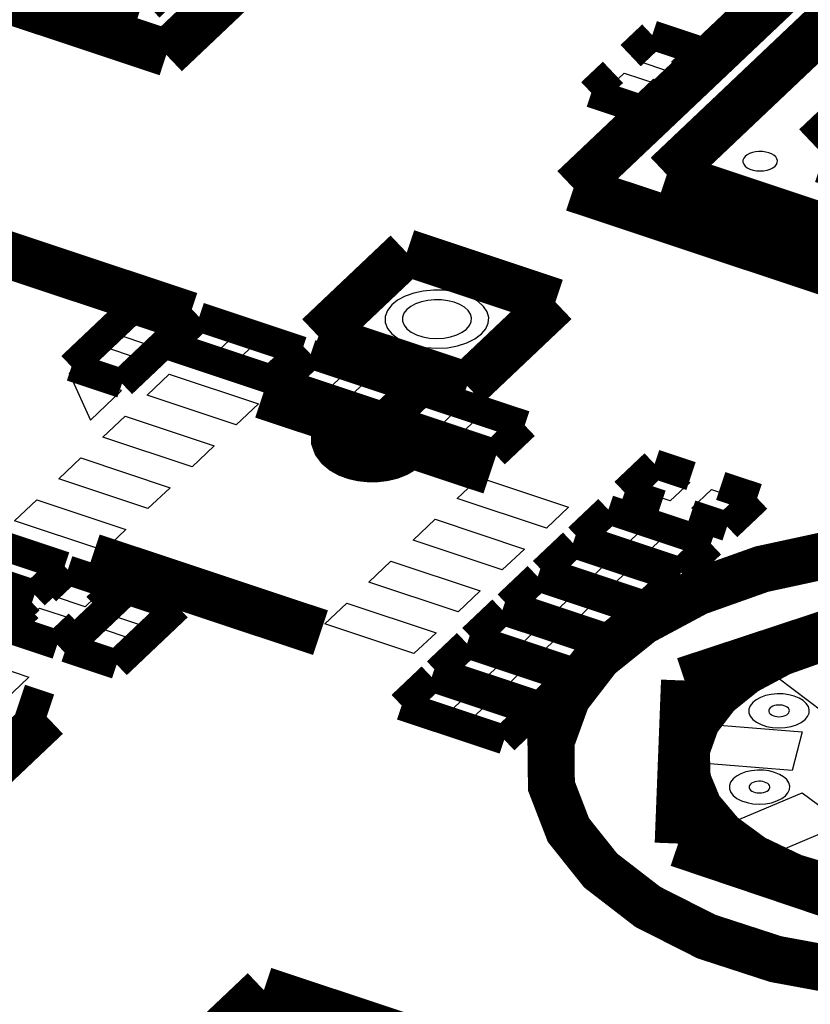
# Model space of a CAD drawing. Extents: x 0 to 1189, y 0 to 841.
# Tile 96 of 256: x 571 to 575, y 323 to 328. Entities that reach past the tile are written whole.
import ezdxf

# ---------------------------------------------------------------- set-up
doc = ezdxf.new("R2010")
doc.units = 0
doc.header["$LTSCALE"] = 65.395
doc.layers.get('0').update_dxf_attribs({"linetype": 'CONTINUOUS'})

msp = doc.modelspace()

# ---------------------------------------------------------------- linework, layer by layer
at = {"color": 7, "linetype": 'Continuous'}
for p, q in [((574.2046, 327.6377), (574.301, 327.7291)), ((574.301, 327.7291), (574.4691, 327.6731)), ((574.4691, 327.6731), (574.3728, 327.5818)), ((574.3728, 327.5818), (574.2046, 327.6377)), ((574.0421, 327.4837), (574.1385, 327.5751)), ((574.1385, 327.5751), (574.3066, 327.5191)), ((574.3066, 327.5191), (574.2103, 327.4278)), ((574.2103, 327.4278), (574.0421, 327.4837)), ((571.5318, 326.2299), (571.6282, 326.3213)), ((571.6282, 326.3213), (571.7963, 326.2653)), ((571.7963, 326.2653), (571.6999, 326.174)), ((571.8716, 326.185), (571.9715, 326.2797)), ((571.9715, 326.2797), (572.1337, 326.2258)), ((571.6999, 326.174), (571.5318, 326.2299)), ((572.0338, 326.1311), (571.8716, 326.185)), ((572.1337, 326.2258), (572.0338, 326.1311)), ((572.1451, 326.094), (572.245, 326.1887)), ((572.245, 326.1887), (572.4072, 326.1348)), ((571.3693, 326.0759), (571.4657, 326.1673)), ((571.4657, 326.1673), (571.6338, 326.1113)), ((572.4072, 326.1348), (572.3072, 326.0401)), ((571.6338, 326.1113), (571.5374, 326.02)), ((572.3072, 326.0401), (572.1451, 326.094)), ((572.4448, 325.9943), (572.5447, 326.089)), ((572.5447, 326.089), (572.7069, 326.0351)), ((571.554, 325.9426), (571.2838, 326.0325)), ((571.2838, 326.0325), (571.3934, 325.7904)), ((571.5374, 326.02), (571.3693, 326.0759)), ((572.7069, 326.0351), (572.607, 325.9404)), ((571.6851, 325.9185), (571.7986, 326.0261)), ((571.7986, 326.0261), (572.2572, 325.8736)), ((572.607, 325.9404), (572.4448, 325.9943)), ((572.7182, 325.9033), (572.8182, 325.998)), ((572.8182, 325.998), (572.9803, 325.9441)), ((571.3934, 325.7904), (571.554, 325.9426)), ((572.9803, 325.9441), (572.8804, 325.8494)), ((572.1436, 325.766), (571.6851, 325.9185)), ((572.8804, 325.8494), (572.7182, 325.9033)), ((573.018, 325.8036), (573.1179, 325.8983)), ((573.1179, 325.8983), (573.2801, 325.8444)), ((572.2572, 325.8736), (572.1436, 325.766)), ((573.2801, 325.8444), (573.1801, 325.7497)), ((571.458, 325.7033), (571.5716, 325.8109)), ((571.5716, 325.8109), (572.0301, 325.6583)), ((573.1801, 325.7497), (573.018, 325.8036)), ((573.2914, 325.7127), (573.3913, 325.8073)), ((573.3913, 325.8073), (573.5535, 325.7534)), ((573.5535, 325.7534), (573.4536, 325.6587)), ((571.9166, 325.5507), (571.458, 325.7033)), ((573.4536, 325.6587), (573.2914, 325.7127)), ((572.0301, 325.6583), (571.9166, 325.5507)), ((571.2309, 325.4881), (571.3445, 325.5957)), ((571.3445, 325.5957), (571.803, 325.4431)), ((574.2131, 325.4293), (574.313, 325.524)), ((574.313, 325.524), (574.4752, 325.47)), ((571.6895, 325.3355), (571.2309, 325.4881)), ((573.2798, 325.388), (573.3933, 325.4956)), ((573.3933, 325.4956), (573.8518, 325.343)), ((571.803, 325.4431), (571.6895, 325.3355)), ((574.3752, 325.3753), (574.2131, 325.4293)), ((574.4752, 325.47), (574.3752, 325.3753)), ((574.4865, 325.3383), (574.5864, 325.433)), ((574.5864, 325.433), (574.7486, 325.379)), ((571.0039, 325.2729), (571.1174, 325.3805)), ((571.1174, 325.3805), (571.5759, 325.2279)), ((573.7383, 325.2354), (573.2798, 325.388)), ((574.7486, 325.379), (574.6487, 325.2843)), ((573.8518, 325.343), (573.7383, 325.2354)), ((574.6487, 325.2843), (574.4865, 325.3383)), ((571.4624, 325.1203), (571.0039, 325.2729)), ((573.0527, 325.1727), (573.1662, 325.2804)), ((573.1662, 325.2804), (573.6248, 325.1278)), ((573.9755, 325.1943), (574.0754, 325.289)), ((574.0754, 325.289), (574.2375, 325.235)), ((571.5759, 325.2279), (571.4624, 325.1203)), ((574.2375, 325.235), (574.1376, 325.1403)), ((573.5112, 325.0202), (573.0527, 325.1727)), ((574.1376, 325.1403), (573.9755, 325.1943)), ((574.2489, 325.1033), (574.3488, 325.198)), ((574.3488, 325.198), (574.511, 325.1441)), ((573.6248, 325.1278), (573.5112, 325.0202)), ((574.511, 325.1441), (574.4111, 325.0494)), ((571.0259, 325.0823), (571.1881, 325.0284)), ((573.7938, 325.0221), (573.8937, 325.1168)), ((573.8937, 325.1168), (574.0559, 325.0629)), ((574.4111, 325.0494), (574.2489, 325.1033)), ((571.1881, 325.0284), (571.0882, 324.9337)), ((572.8256, 324.9575), (572.9391, 325.0651)), ((572.9391, 325.0651), (573.3977, 324.9126)), ((573.956, 324.9682), (573.7938, 325.0221)), ((574.0559, 325.0629), (573.956, 324.9682)), ((574.0672, 324.9312), (574.1672, 325.0258)), ((574.1672, 325.0258), (574.3293, 324.9719)), ((571.0882, 324.9337), (570.926, 324.9876)), ((571.1988, 324.8869), (571.2952, 324.9782)), ((571.2952, 324.9782), (571.4634, 324.9223)), ((574.3293, 324.9719), (574.2294, 324.8772)), ((571.4634, 324.9223), (571.367, 324.8309)), ((573.2841, 324.805), (572.8256, 324.9575)), ((573.6121, 324.85), (573.712, 324.9447)), ((573.712, 324.9447), (573.8742, 324.8907)), ((574.2294, 324.8772), (574.0672, 324.9312)), ((571.367, 324.8309), (571.1988, 324.8869)), ((571.5045, 324.7852), (571.6009, 324.8765)), ((571.6009, 324.8765), (571.769, 324.8206)), ((573.3977, 324.9126), (573.2841, 324.805)), ((573.8742, 324.8907), (573.7743, 324.796)), ((571.0363, 324.7329), (571.1327, 324.8242)), ((571.1327, 324.8242), (571.3009, 324.7683)), ((571.769, 324.8206), (571.6727, 324.7292)), ((572.5985, 324.7423), (572.712, 324.8499)), ((572.712, 324.8499), (573.1706, 324.6974)), ((573.7743, 324.796), (573.6121, 324.85)), ((573.8856, 324.759), (573.9855, 324.8537)), ((573.9855, 324.8537), (574.1477, 324.7997)), ((571.3009, 324.7683), (571.2045, 324.6769)), ((571.6727, 324.7292), (571.5045, 324.7852)), ((573.4305, 324.6778), (573.5304, 324.7725)), ((573.5304, 324.7725), (573.6925, 324.7185)), ((574.1477, 324.7997), (574.0477, 324.705)), ((570.2372, 324.7486), (571.0779, 324.4689)), ((571.2045, 324.6769), (571.0363, 324.7329)), ((571.342, 324.6312), (571.4384, 324.7225)), ((571.4384, 324.7225), (571.6065, 324.6666)), ((573.057, 324.5898), (572.5985, 324.7423)), ((573.6925, 324.7185), (573.5926, 324.6238)), ((574.0477, 324.705), (573.8856, 324.759)), ((571.6065, 324.6666), (571.5102, 324.5752)), ((573.1706, 324.6974), (573.057, 324.5898)), ((573.5926, 324.6238), (573.4305, 324.6778)), ((573.7039, 324.5868), (573.8038, 324.6815)), ((573.8038, 324.6815), (573.966, 324.6275)), ((571.5102, 324.5752), (571.342, 324.6312)), ((573.966, 324.6275), (573.8661, 324.5329)), ((574.8526, 324.5212), (575.1375, 324.6413)), ((573.2488, 324.5056), (573.3487, 324.6003)), ((573.3487, 324.6003), (573.5109, 324.5463)), ((573.8661, 324.5329), (573.7039, 324.5868)), ((573.5109, 324.5463), (573.411, 324.4517)), ((575.1614, 324.2894), (574.8526, 324.5212)), ((571.0779, 324.4689), (570.6464, 324.06)), ((573.411, 324.4517), (573.2488, 324.5056)), ((573.5222, 324.4146), (573.6222, 324.5093)), ((573.6222, 324.5093), (573.7843, 324.4554)), ((573.0671, 324.3334), (573.167, 324.4281)), ((573.167, 324.4281), (573.3292, 324.3742)), ((573.6844, 324.3607), (573.5222, 324.4146)), ((573.7843, 324.4554), (573.6844, 324.3607)), ((573.3292, 324.3742), (573.2293, 324.2795)), ((573.2293, 324.2795), (573.0671, 324.3334)), ((573.3406, 324.2425), (573.4405, 324.3372)), ((573.4405, 324.3372), (573.6027, 324.2832)), ((573.6027, 324.2832), (573.5027, 324.1885)), ((573.5027, 324.1885), (573.3406, 324.2425)), ((574.492, 324.0302), (574.543, 324.2282)), ((574.543, 324.2282), (575.0532, 324.1875)), ((575.0532, 324.1875), (575.0024, 323.9895)), ((575.0024, 323.9895), (574.492, 324.0302)), ((574.641, 323.7004), (575.0539, 323.8746)), ((575.0539, 323.8746), (575.2668, 323.7148)), ((575.2668, 323.7148), (574.8538, 323.5405)), ((574.8538, 323.5405), (574.641, 323.7004))]:
    msp.add_line(p, q, dxfattribs=at)
for points, const_width in [([(571.905, 326.3292), (549.6276, 333.741)], 0.2416), ([(575.1849, 330.8982), (571.7808, 327.672)], 0.2416), ([(574.7052, 330.8288), (571.6655, 327.9479)], 0.2416), ([(573.8777, 326.9829), (577.275, 330.2028)], 0.2416), ([(571.6655, 327.9479), (565.0337, 330.1543)], 0.2416), ([(571.7875, 327.6784), (564.5541, 330.085)], 0.2416), ([(574.3574, 327.0523), (577.3971, 329.9332)], 0.2416), ([(575.1207, 327.1978), (577.5802, 329.5288)], 0.2416), ([(574.2824, 327.7701), (574.1711, 327.6647)], 0.151), ([(574.5422, 327.6837), (574.2824, 327.7701)], 0.151), ([(574.431, 327.5782), (574.5422, 327.6837)], 0.151), ([(574.0803, 327.5786), (573.969, 327.4732)], 0.151), ([(574.2289, 327.3867), (574.3401, 327.4922)], 0.151), ([(573.969, 327.4732), (574.2289, 327.3867)], 0.151), ([(577.6344, 326.3055), (575.1575, 327.1295)], 0.2416), ([(580.9891, 324.8459), (574.3574, 327.0523)], 0.2416), ([(581.1112, 324.5763), (573.8777, 326.9829)], 0.2416), ([(573.02, 326.652), (572.5658, 326.2216)], 0.2416), ([(573.7842, 326.3977), (573.02, 326.652)], 0.2416), ([(573.3301, 325.9673), (573.7842, 326.3977)], 0.2416), ([(571.6096, 326.3623), (571.2962, 326.0653)], 0.151), ([(571.8694, 326.2759), (571.6096, 326.3623)], 0.151), ([(571.9529, 326.3208), (571.7985, 326.1745)], 0.151), ([(572.4803, 326.1454), (571.9529, 326.3208)], 0.151), ([(571.556, 325.9789), (571.8694, 326.2759)], 0.151), ([(572.5658, 326.2216), (573.3301, 325.9673)], 0.2416), ([(571.7985, 326.1745), (572.3258, 325.999)], 0.151), ([(572.3258, 325.999), (572.4803, 326.1454)], 0.151), ([(572.5261, 326.1301), (572.3717, 325.9838)], 0.151), ([(573.0534, 325.9547), (572.5261, 326.1301)], 0.151), ([(571.2962, 326.0653), (571.556, 325.9789)], 0.151), ([(572.2792, 325.9183), (573.4526, 325.5279)], 0.2416), ([(572.3717, 325.9838), (572.899, 325.8083)], 0.151), ([(572.899, 325.8083), (573.0534, 325.9547)], 0.151), ([(573.0993, 325.9394), (572.9449, 325.7931)], 0.151), ([(573.6266, 325.764), (573.0993, 325.9394)], 0.151), ([(572.6918, 325.7715), (572.6704, 325.7536), (572.6555, 325.7333), (572.6479, 325.7118), (572.648, 325.6903), (572.6558, 325.6688), (572.6709, 325.6487), (572.6924, 325.6309), (572.7201, 325.6155), (572.7527, 325.6036), (572.7883, 325.5956), (572.8266, 325.5917), (572.8655, 325.5921), (572.9029, 325.5966), (572.9387, 325.6054), (572.9707, 325.618), (572.9976, 325.6338)], 0.2416), ([(572.9449, 325.7931), (573.4722, 325.6176)], 0.151), ([(573.4722, 325.6176), (573.6266, 325.764)], 0.151), ([(572.9976, 325.6338), (573.0001, 325.6357), (573.0025, 325.6375), (573.0049, 325.6394), (573.0072, 325.6413), (573.0094, 325.6433), (573.0118, 325.6455)], 0.2416), ([(574.2944, 325.5651), (574.14, 325.4187)], 0.151), ([(574.4816, 325.5028), (574.2944, 325.5651)], 0.151), ([(574.8217, 325.3896), (574.6345, 325.4519)], 0.151), ([(574.14, 325.4187), (574.3272, 325.3564)], 0.151), ([(574.6673, 325.2433), (574.8217, 325.3896)], 0.151), ([(574.0568, 325.3301), (573.9024, 325.1837)], 0.151), ([(574.5841, 325.1546), (574.0568, 325.3301)], 0.151), ([(574.48, 325.3056), (574.6673, 325.2433)], 0.151), ([(571.2612, 325.0389), (570.7339, 325.2144)], 0.151), ([(573.8751, 325.1579), (573.7207, 325.0116)], 0.151), ([(574.4024, 324.9825), (573.8751, 325.1579)], 0.151), ([(573.9024, 325.1837), (574.4297, 325.0083)], 0.151), ([(577.4213, 323.4682), (577.5847, 323.6645), (577.6784, 323.8786), (577.6949, 324.0988), (577.6355, 324.3127), (577.5003, 324.5193), (577.2951, 324.7068), (577.0331, 324.8651), (576.7153, 324.9936), (576.3585, 325.0842), (575.9835, 325.1328), (575.5918, 325.1392), (575.2053, 325.102), (574.8455, 325.0243), (574.5138, 324.9064), (574.2299, 324.7541), (574.0058, 324.5741)], 0.2416), ([(574.4297, 325.0083), (574.5841, 325.1546)], 0.151), ([(572.5765, 324.6975), (571.4031, 325.0879)], 0.2416), ([(570.5795, 325.068), (571.1068, 324.8926)], 0.151), ([(571.0796, 324.8668), (570.5522, 325.0422)], 0.151), ([(571.1068, 324.8926), (571.2612, 325.0389)], 0.151), ([(571.2766, 325.0193), (571.1653, 324.9138)], 0.151), ([(571.5365, 324.9328), (571.2766, 325.0193)], 0.151), ([(573.7207, 325.0116), (574.248, 324.8361)], 0.151), ([(573.6934, 324.9857), (573.539, 324.8394)], 0.151), ([(574.2208, 324.8103), (573.6934, 324.9857)], 0.151), ([(574.248, 324.8361), (574.4024, 324.9825)], 0.151), ([(571.5823, 324.9176), (571.2689, 324.6206)], 0.151), ([(571.4252, 324.8274), (571.5365, 324.9328)], 0.151), ([(571.8421, 324.8311), (571.5823, 324.9176)], 0.151), ([(574.4482, 324.4515), (575.747, 324.8801)], 0.2416), ([(570.9251, 324.7204), (571.0796, 324.8668)], 0.151), ([(571.0745, 324.8277), (570.9632, 324.7223)], 0.151), ([(571.5288, 324.5341), (571.8421, 324.8311)], 0.151), ([(573.5118, 324.8136), (573.3574, 324.6672)], 0.151), ([(574.0391, 324.6381), (573.5118, 324.8136)], 0.151), ([(573.539, 324.8394), (574.0663, 324.6639)], 0.151), ([(574.0663, 324.6639), (574.2208, 324.8103)], 0.151), ([(576.8194, 323.6684), (576.9249, 323.7951), (576.9853, 323.9332), (576.996, 324.0753), (576.9576, 324.2133), (576.8704, 324.3466), (576.738, 324.4675), (576.569, 324.5696), (576.364, 324.6526), (576.1338, 324.711), (575.8918, 324.7424), (575.6391, 324.7465), (575.3898, 324.7225), (575.1577, 324.6723), (574.9437, 324.5963), (574.7605, 324.498), (574.6159, 324.3819)], 0.2416), ([(571.2231, 324.6358), (571.3344, 324.7413)], 0.151), ([(570.9632, 324.7223), (571.2231, 324.6358)], 0.151), ([(573.3301, 324.6414), (573.1757, 324.495)], 0.151), ([(573.8574, 324.4659), (573.3301, 324.6414)], 0.151), ([(573.3574, 324.6672), (573.8847, 324.4918)], 0.151), ([(571.2689, 324.6206), (571.5288, 324.5341)], 0.151), ([(574.0058, 324.5741), (573.8443, 324.3646), (573.7615, 324.1372), (573.7639, 323.9092), (573.8513, 323.6826), (574.0171, 323.4747), (574.2597, 323.2875), (574.5608, 323.1351), (574.9174, 323.0191), (575.3026, 322.9481), (575.7125, 322.923), (576.123, 322.9464), (576.5097, 323.0157), (576.869, 323.1302), (577.1735, 323.2813), (577.4213, 323.4682)], 0.2416), ([(573.8847, 324.4918), (574.0391, 324.6381)], 0.151), ([(573.1757, 324.495), (573.703, 324.3196)], 0.151), ([(574.4156, 323.6133), (574.4482, 324.4515)], 0.2416), ([(573.1484, 324.4692), (572.994, 324.3229)], 0.151), ([(573.6758, 324.2938), (573.1484, 324.4692)], 0.151), ([(573.703, 324.3196), (573.8574, 324.4659)], 0.151), ([(574.6159, 324.3819), (574.5104, 324.2444), (574.4575, 324.0951), (574.4619, 323.943), (574.5234, 323.7949), (574.6391, 323.6576), (574.8008, 323.539), (575.0066, 323.4406), (575.2469, 323.3685)], 0.2416), ([(571.0191, 324.3153), (571.1692, 324.2653)], 0.2416), ([(571.1692, 324.2653), (569.864, 323.0282)], 0.2416), ([(572.994, 324.3229), (573.5213, 324.1474)], 0.151), ([(573.5213, 324.1474), (573.6758, 324.2938)], 0.151), ([(575.7064, 323.178), (574.4156, 323.6133)], 0.2416), ([(572.2856, 322.8592), (570.4618, 321.1307)], 0.2416), ([(573.0158, 322.6163), (572.2856, 322.8592)], 0.2416)]:
    msp.add_lwpolyline(points, dxfattribs=dict(at, const_width=const_width))
for points in [[(574.7596, 327.1461), (574.7523, 327.1366), (574.7486, 327.1264), (574.7487, 327.1161), (574.7526, 327.1059), (574.7601, 327.0965), (574.771, 327.0881), (574.7846, 327.0812), (574.8007, 327.076), (574.818, 327.0728), (574.8365, 327.0717), (574.855, 327.0727), (574.8724, 327.0758), (574.8886, 327.081), (574.9023, 327.0878), (574.9135, 327.0962)], [(574.9135, 327.0962), (574.9209, 327.1051), (574.9251, 327.1147), (574.9258, 327.1246), (574.9231, 327.1343), (574.9171, 327.1436), (574.9078, 327.152), (574.896, 327.1592), (574.8817, 327.165), (574.8656, 327.169), (574.8487, 327.1712), (574.8311, 327.1715), (574.8136, 327.1698), (574.7974, 327.1663), (574.7825, 327.161), (574.7697, 327.1542), (574.7596, 327.1461)], [(573.4043, 326.2334), (573.4264, 326.2599), (573.4391, 326.2889), (573.4413, 326.3186), (573.4333, 326.3475), (573.415, 326.3755), (573.3872, 326.4008), (573.3518, 326.4222), (573.3089, 326.4396), (573.2606, 326.4518), (573.2099, 326.4584), (573.157, 326.4593), (573.1048, 326.4542), (573.0561, 326.4437), (573.0113, 326.4278), (572.9729, 326.4072), (572.9426, 326.3829)], [(573.3279, 326.2588), (573.3426, 326.2765), (573.351, 326.2958), (573.3525, 326.3156), (573.3472, 326.3349), (573.335, 326.3535), (573.3165, 326.3704), (573.2929, 326.3847), (573.2643, 326.3963), (573.2321, 326.4044), (573.1983, 326.4088), (573.163, 326.4094), (573.1282, 326.406), (573.0958, 326.399), (573.0659, 326.3884), (573.0403, 326.3747), (573.0201, 326.3585)], [(572.9426, 326.3829), (572.9208, 326.3545), (572.9096, 326.3238), (572.9099, 326.293), (572.9217, 326.2624), (572.9441, 326.2342), (572.9769, 326.2089), (573.0176, 326.1883), (573.0658, 326.1727), (573.1179, 326.1631), (573.1733, 326.1597), (573.2288, 326.1628), (573.2811, 326.1722), (573.3296, 326.1877), (573.3708, 326.2081), (573.4043, 326.2334)], [(573.0201, 326.3585), (573.0055, 326.3396), (572.9981, 326.3191), (572.9983, 326.2985), (573.0062, 326.2781), (573.0211, 326.2594), (573.043, 326.2425), (573.0701, 326.2288), (573.1022, 326.2183), (573.1369, 326.2119), (573.1739, 326.2097), (573.2109, 326.2118), (573.2457, 326.218), (573.2781, 326.2283), (573.3056, 326.2419), (573.3279, 326.2588)], [(575.068, 324.2511), (575.0808, 324.2666), (575.0882, 324.2835), (575.0895, 324.3009), (575.0848, 324.3177), (575.0742, 324.334), (575.058, 324.3488), (575.0373, 324.3613), (575.0123, 324.3714), (574.9841, 324.3786), (574.9546, 324.3824), (574.9237, 324.3829), (574.8932, 324.38), (574.8648, 324.3739), (574.8387, 324.3646), (574.8163, 324.3525), (574.7986, 324.3384)], [(574.7986, 324.3384), (574.7859, 324.3218), (574.7794, 324.3039), (574.7796, 324.2859), (574.7864, 324.2681), (574.7995, 324.2517), (574.8187, 324.2369), (574.8424, 324.2249), (574.8705, 324.2157), (574.9009, 324.2101), (574.9332, 324.2082), (574.9656, 324.21), (574.9961, 324.2155), (575.0244, 324.2245), (575.0484, 324.2364), (575.068, 324.2511)], [(574.8877, 324.3103), (574.8834, 324.3046), (574.8811, 324.2985), (574.8812, 324.2923), (574.8835, 324.2862), (574.888, 324.2806), (574.8946, 324.2755), (574.9027, 324.2714), (574.9124, 324.2682), (574.9228, 324.2663), (574.9339, 324.2657), (574.945, 324.2663), (574.9554, 324.2682), (574.9651, 324.2713), (574.9734, 324.2753), (574.9801, 324.2804)], [(574.9801, 324.2804), (574.9845, 324.2857), (574.987, 324.2915), (574.9875, 324.2974), (574.9859, 324.3032), (574.9822, 324.3088), (574.9767, 324.3139), (574.9696, 324.3182), (574.961, 324.3216), (574.9513, 324.3241), (574.9412, 324.3254), (574.9306, 324.3256), (574.9202, 324.3246), (574.9104, 324.3225), (574.9015, 324.3193), (574.8938, 324.3152), (574.8877, 324.3103)], [(574.9672, 323.859), (574.9801, 323.8745), (574.9875, 323.8914), (574.9888, 323.9088), (574.9841, 323.9256), (574.9734, 323.9419), (574.9572, 323.9567), (574.9366, 323.9692), (574.9115, 323.9793), (574.8834, 323.9865), (574.8538, 323.9903), (574.8229, 323.9908), (574.7925, 323.9879), (574.7641, 323.9818), (574.7379, 323.9725), (574.7155, 323.9604), (574.6979, 323.9462)], [(574.6979, 323.9462), (574.6851, 323.9297), (574.6786, 323.9118), (574.6788, 323.8938), (574.6857, 323.876), (574.6988, 323.8596), (574.7179, 323.8448), (574.7416, 323.8328), (574.7698, 323.8236), (574.8001, 323.818), (574.8324, 323.8161), (574.8648, 323.8179), (574.8953, 323.8234), (574.9236, 323.8324), (574.9477, 323.8443), (574.9672, 323.859)], [(574.787, 323.9182), (574.7826, 323.9125), (574.7804, 323.9064), (574.7804, 323.9002), (574.7828, 323.8941), (574.7873, 323.8885), (574.7938, 323.8834), (574.802, 323.8793), (574.8116, 323.8761), (574.822, 323.8742), (574.8331, 323.8735), (574.8442, 323.8742), (574.8547, 323.8761), (574.8644, 323.8792), (574.8726, 323.8832), (574.8793, 323.8883)], [(574.8793, 323.8883), (574.8837, 323.8936), (574.8863, 323.8994), (574.8867, 323.9053), (574.8851, 323.9111), (574.8814, 323.9167), (574.8759, 323.9218), (574.8688, 323.9261), (574.8602, 323.9295), (574.8506, 323.932), (574.8404, 323.9333), (574.8298, 323.9335), (574.8194, 323.9325), (574.8097, 323.9304), (574.8007, 323.9272), (574.793, 323.9231), (574.787, 323.9182)]]:
    msp.add_lwpolyline(points, dxfattribs=at)

doc.saveas('drawing.dxf')
